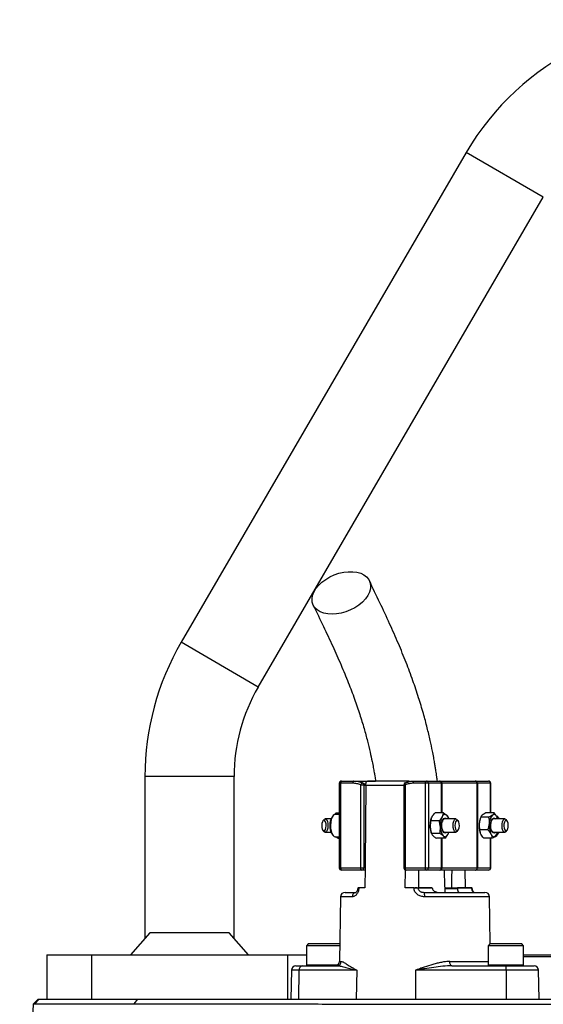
# Model space of a CAD drawing. Header units: millimetres. Extents: x 1178 to 5848, y 850 to 6158.
# Tile 16 of 17: x 1685 to 2156, y 5274 to 6158. Entities that reach past the tile are written whole.
import ezdxf

# ---------------------------------------------------------------- set-up
doc = ezdxf.new("R2010")
doc.units = ezdxf.units.MM
doc.header["$LTSCALE"] = 2

msp = doc.modelspace()

# ---------------------------------------------------------------- linework, layer by layer
at = {"color": 7, "linetype": 'Continuous', "lineweight": 25}
for p, q in [((2086.45, 6039.05), (1830.45, 5599.05)), ((1899.6, 5558.82), (2155.6, 5998.82)), ((1797.89, 5478.36), (1797.89, 5333.06)), ((1877.89, 5333.06), (1877.89, 5478.36)), ((1972.44, 5472.36), (1972.44, 5396.36)), ((1973.59, 5472.36), (1973.59, 5396.36)), ((1984.56, 5472.36), (1973.59, 5472.36)), ((1974.44, 5474.36), (1985.4, 5474.36)), ((1985.4, 5474.36), (2004.91, 5474.36)), ((1991.72, 5396.36), (1991.72, 5470.95)), ((1991.72, 5470.95), (1994.37, 5470.95)), ((1993.43, 5472.76), (1993.33, 5472.8)), ((1993.33, 5472.8), (1996.15, 5471.16)), ((1994.37, 5470.95), (1994.37, 5396.36)), ((1996.1, 5470.42), (1996.1, 5470.01)), ((2034.22, 5474.35), (1997.86, 5474.35)), ((2030.44, 5470.95), (2030.44, 5396.36)), ((2031.59, 5470.95), (2031.59, 5396.36)), ((2049.72, 5472.36), (2038.75, 5472.36)), ((2039.6, 5474.36), (2050.57, 5474.36)), ((2052.38, 5472.36), (2049.72, 5472.36)), ((2049.72, 5396.36), (2049.72, 5472.36)), ((2050.57, 5474.36), (2062.27, 5474.36)), ((2052.38, 5472.36), (2052.38, 5396.36)), ((2064.08, 5472.36), (2052.38, 5472.36)), ((2062.27, 5474.36), (2062.96, 5474.36)), ((2062.96, 5474.36), (2094.31, 5474.36)), ((2064.42, 5472.36), (2064.08, 5472.36)), ((2096.29, 5472.36), (2064.42, 5472.36)), ((2094.31, 5474.36), (2094.65, 5474.36)), ((2094.65, 5474.36), (2106.35, 5474.36)), ((2096.29, 5396.36), (2096.29, 5472.36)), ((2096.46, 5472.36), (2096.29, 5472.36)), ((2096.46, 5472.36), (2096.46, 5396.36)), ((2108.16, 5472.36), (2096.46, 5472.36)), ((2108.35, 5445.7), (2108.35, 5472.36)), ((1964.94, 5440.36), (1959.71, 5440.36)), ((1966.78, 5443.2), (1965.93, 5442.14)), ((1969.62, 5445.8), (1968.48, 5444.32)), ((1972.44, 5444.36), (1968.75, 5444.36)), ((1969.62, 5445.8), (1970.58, 5444.36)), ((1969.62, 5445.8), (1972.44, 5445.8)), ((2054.97, 5440.55), (2054.88, 5440.25)), ((2065.89, 5445.8), (2058.44, 5445.8)), ((2077.12, 5440.36), (2066.94, 5440.36)), ((2070.74, 5440.36), (2070.5, 5441.14)), ((2099.04, 5440.91), (2098.83, 5440.25)), ((2106.8, 5441.89), (2099.36, 5441.89)), ((2111.41, 5445.7), (2103.97, 5445.7)), ((2121.07, 5440.36), (2110.9, 5440.36)), ((2114.86, 5442.14), (2114.01, 5443.2)), ((2114.49, 5440.41), (2114.07, 5441.93)), ((2114.69, 5440.36), (2114.66, 5440.46)), ((1958.53, 5439.66), (1957.66, 5438.58)), ((2062.03, 5438.72), (2054.59, 5438.72)), ((2079.17, 5438.58), (2078.3, 5439.66)), ((2123.13, 5438.58), (2122.26, 5439.66)), ((1957.66, 5430.13), (1958.53, 5429.05)), ((1959.71, 5428.36), (1964.94, 5428.36)), ((1965.93, 5426.57), (1966.78, 5425.51)), ((1968.75, 5424.36), (1972.44, 5424.36)), ((1970.95, 5422.92), (1968.92, 5424.36)), ((1970.95, 5422.92), (1971.4, 5424.36)), ((1970.95, 5422.92), (1972.44, 5422.92)), ((2054.88, 5428.46), (2055.16, 5427.57)), ((2062.69, 5427.28), (2055.25, 5427.28)), ((2067.21, 5422.92), (2059.77, 5422.92)), ((2066.94, 5428.36), (2077.12, 5428.36)), ((2070.68, 5428.17), (2070.74, 5428.36)), ((2078.3, 5429.05), (2079.17, 5430.13)), ((2105.89, 5430.54), (2098.45, 5430.54)), ((2098.83, 5428.46), (2098.9, 5428.26)), ((2109.59, 5423.01), (2102.15, 5423.01)), ((2108.35, 5396.36), (2108.35, 5423.01)), ((2110.9, 5428.36), (2121.07, 5428.36)), ((2114.01, 5425.51), (2114.86, 5426.57)), ((2114.43, 5427.82), (2114.2, 5426.82)), ((2114.52, 5427.8), (2114.69, 5428.36)), ((2122.26, 5429.05), (2123.13, 5430.13)), ((1973.59, 5396.36), (1991.72, 5396.36)), ((1991.72, 5396.36), (1994.37, 5396.36)), ((1994.37, 5396.36), (1995.53, 5396.36)), ((1995.53, 5396.36), (1995.39, 5378.36)), ((2031.59, 5396.36), (2049.72, 5396.36)), ((2049.72, 5396.36), (2052.38, 5396.36)), ((2052.38, 5396.36), (2064.08, 5396.36)), ((2064.08, 5396.36), (2064.42, 5396.36)), ((2064.42, 5396.36), (2096.29, 5396.36)), ((2096.29, 5396.36), (2096.46, 5396.36)), ((2096.46, 5396.36), (2108.16, 5396.36)), ((1992.56, 5394.36), (1974.44, 5394.36)), ((1995.51, 5394.36), (1992.56, 5394.36)), ((2031.64, 5378.36), (2031.76, 5394.49)), ((2050.57, 5394.36), (2032.44, 5394.36)), ((2062.27, 5394.36), (2050.57, 5394.36)), ((2062.96, 5394.36), (2062.27, 5394.36)), ((2094.31, 5394.36), (2062.96, 5394.36)), ((2085.28, 5394.36), (2085.4, 5378.36)), ((2094.65, 5394.36), (2094.31, 5394.36)), ((2106.35, 5394.36), (2094.65, 5394.36)), ((1988.96, 5378.36), (1988.96, 5378.3)), ((1989.93, 5378.36), (1989.33, 5378.36)), ((1989.93, 5378.36), (1989.93, 5378.29)), ((1995.39, 5378.36), (1989.93, 5378.36)), ((2039.44, 5378.36), (2031.64, 5378.36)), ((2039.44, 5378.29), (2039.44, 5378.36)), ((2043.13, 5378.36), (2043.13, 5378.29)), ((2055.91, 5378.36), (2043.13, 5378.36)), ((2043.13, 5378.29), (2055.91, 5378.29)), ((2055.91, 5378.36), (2055.91, 5378.29)), ((2073.19, 5378.36), (2078.67, 5378.36)), ((2078.67, 5378.29), (2078.67, 5378.36)), ((2091.45, 5378.36), (2078.67, 5378.36)), ((2078.67, 5378.29), (2091.45, 5378.29)), ((2091.45, 5378.29), (2091.45, 5378.36)), ((2091.83, 5378.3), (2091.83, 5378.36)), ((1973.58, 5370.43), (1972.56, 5312.29)), ((1977.58, 5374.36), (1987.46, 5374.36)), ((1985.6, 5374.61), (1985.6, 5374.36)), ((2048.51, 5374.36), (2103.21, 5374.36)), ((2078.65, 5377.61), (2067.38, 5377.61)), ((2077.44, 5374.61), (2077.44, 5374.36)), ((2085.12, 5374.61), (2085.12, 5374.36)), ((2087.35, 5374.61), (2087.35, 5374.36)), ((2091.37, 5374.36), (2091.37, 5374.61)), ((2091.43, 5374.36), (2091.43, 5374.61)), ((2092.37, 5374.61), (2092.37, 5374.36)), ((2095.86, 5374.36), (2095.86, 5374.61)), ((2097.52, 5374.36), (2097.52, 5374.61)), ((2107.94, 5328.34), (2107.21, 5370.43)), ((1802.41, 5338.15), (1784.85, 5318.36)), ((1873.37, 5338.15), (1802.41, 5338.15)), ((1890.94, 5318.36), (1873.37, 5338.15)), ((1944.83, 5328.36), (1942.83, 5326.36)), ((1942.83, 5326.36), (1942.83, 5309.16)), ((1972.81, 5326.36), (1942.83, 5326.36)), ((1944.83, 5328.36), (1972.83, 5328.36)), ((1972.84, 5328.34), (1972.83, 5328.36)), ((2107.96, 5328.36), (2105.96, 5326.36)), ((2105.96, 5326.36), (2105.96, 5309.16)), ((2137.96, 5326.36), (2105.96, 5326.36)), ((2107.96, 5328.36), (2135.96, 5328.36)), ((2137.96, 5326.36), (2135.96, 5328.36)), ((2137.96, 5309.16), (2137.96, 5326.36)), ((1709.89, 5318.36), (1709.89, 5278.36)), ((1709.89, 5318.36), (1749.89, 5318.36)), ((1749.89, 5318.36), (1749.89, 5278.36)), ((1749.89, 5318.36), (1925.89, 5318.36)), ((1925.89, 5318.36), (1925.89, 5278.36)), ((1925.89, 5318.36), (1942.83, 5318.36)), ((2137.96, 5318.36), (2227.89, 5318.36)), ((2227.89, 5316.36), (2137.96, 5316.36)), ((1933.42, 5308.36), (1939.26, 5308.36)), ((1939.26, 5308.36), (1970.29, 5308.36)), ((2073.48, 5308.36), (2122.13, 5308.36)), ((2122.13, 5308.36), (2147.37, 5308.36)), ((1929.42, 5304.43), (1928.97, 5278.36)), ((1936.18, 5304.43), (1935.83, 5278.36)), ((1988.05, 5304.43), (1936.18, 5304.43)), ((1988.05, 5304.43), (1987.7, 5278.36)), ((2040.83, 5304.43), (2040.83, 5278.36)), ((2122.15, 5304.43), (2040.83, 5304.43)), ((2122.15, 5304.43), (2122.15, 5278.36)), ((2151.82, 5278.36), (2151.37, 5304.43)), ((1685.42, 4998.36), (1697.71, 5274.17)), ((1697.71, 5274.17), (1701.89, 5278.36)), ((1698.92, 5274.28), (1702.99, 5278.36)), ((1701.89, 5278.36), (1702.99, 5278.36)), ((1702.99, 5278.36), (1791.39, 5278.36)), ((1788.06, 5274.27), (1791.39, 5278.36)), ((1791.39, 5278.36), (2740.01, 5278.36))]:
    msp.add_line(p, q, dxfattribs=at)
at = {"color": 8, "linetype": 'Continuous', "lineweight": 25}
for p, q in [((2155.6, 5998.82), (2086.45, 6039.05)), ((1899.6, 5558.82), (1830.45, 5599.05)), ((1877.89, 5478.36), (1797.89, 5478.36)), ((1973.59, 5472.36), (1972.44, 5472.36)), ((2030.44, 5470.42), (1996.1, 5470.42)), ((2030.44, 5470.95), (2031.59, 5470.95)), ((2064.08, 5445.8), (2064.08, 5472.36)), ((2064.42, 5472.36), (2064.42, 5445.8)), ((2108.16, 5445.7), (2108.16, 5472.36)), ((2108.35, 5472.36), (2108.16, 5472.36)), ((2064.08, 5396.36), (2064.08, 5422.92)), ((2064.42, 5422.92), (2064.42, 5396.36)), ((2108.16, 5396.36), (2108.16, 5423.01)), ((1972.44, 5396.36), (1973.59, 5396.36)), ((2030.44, 5396.36), (2031.59, 5396.36)), ((2108.16, 5396.36), (2108.35, 5396.36)), ((2067.55, 5378.29), (2078.67, 5378.29)), ((1984.09, 5370.43), (1973.58, 5370.43)), ((2107.21, 5370.43), (2049.02, 5370.43)), ((1942.83, 5309.16), (1970.97, 5309.16)), ((1972.56, 5312.29), (1974.19, 5312.29)), ((2071.64, 5312.29), (2105.96, 5312.29)), ((2105.96, 5309.16), (2137.96, 5309.16)), ((1936.18, 5304.43), (1929.42, 5304.43)), ((2151.37, 5304.43), (2122.15, 5304.43))]:
    msp.add_line(p, q, dxfattribs=at)
at = {"color": 7, "linetype": 'Continuous', "lineweight": 25, "flags": 128}
for points in [[(1965.86, 5624.24), (1961.97, 5624.49), (1958.4, 5625.23), (1955.23, 5626.43), (1952.56, 5628.08), (1950.45, 5630.12), (1948.95, 5632.51), (1948.11, 5635.18), (1947.94, 5638.06), (1948.46, 5641.08), (1949.64, 5644.15), (1951.45, 5647.21), (1953.86, 5650.17), (1956.79, 5652.95), (1960.18, 5655.49), (1963.92, 5657.71), (1967.94, 5659.56), (1972.11, 5660.99), (1976.34, 5661.97), (1980.52, 5662.46), (1984.53, 5662.46), (1988.27, 5661.97), (1991.65, 5660.99), (1994.58, 5659.56), (1996.98, 5657.71), (1998.79, 5655.49), (1999.96, 5652.95), (2000.47, 5650.17), (2000.29, 5647.21), (1999.44, 5644.15), (1997.94, 5641.08), (1995.82, 5638.06), (1993.14, 5635.18), (1989.98, 5632.51), (1986.4, 5630.12), (1982.51, 5628.08), (1978.4, 5626.43), (1974.18, 5625.23), (1969.97, 5624.49), (1965.86, 5624.24)], [(1974.44, 5474.36), (1974.27, 5474.32), (1974.11, 5474.2), (1973.97, 5474.02), (1973.84, 5473.77), (1973.73, 5473.47), (1973.65, 5473.12), (1973.61, 5472.75), (1973.59, 5472.36)], [(1985.4, 5474.36), (1985.24, 5474.32), (1985.08, 5474.2), (1984.93, 5474.02), (1984.8, 5473.77), (1984.7, 5473.47), (1984.62, 5473.12), (1984.57, 5472.75), (1984.56, 5472.36)], [(1991.72, 5470.95), (1991.87, 5471.36), (1992.06, 5471.75), (1992.28, 5472.1), (1992.5, 5472.4), (1992.73, 5472.63), (1992.96, 5472.77), (1993.16, 5472.83), (1993.33, 5472.8)], [(1996.1, 5470.01), (1995.57, 5401.59), (1995.53, 5396.36)], [(2031.98, 5472.8), (2031.79, 5472.83), (2031.69, 5472.81)], [(2038.75, 5472.36), (2038.77, 5472.75), (2038.82, 5473.12), (2038.9, 5473.47), (2039, 5473.77), (2039.13, 5474.02), (2039.28, 5474.2), (2039.43, 5474.32), (2039.6, 5474.36)], [(2049.72, 5472.36), (2049.74, 5472.75), (2049.78, 5473.12), (2049.86, 5473.47), (2049.97, 5473.77), (2050.1, 5474.02), (2050.24, 5474.2), (2050.4, 5474.32), (2050.57, 5474.36)], [(1958.53, 5439.66), (1958.53, 5439.67), (1959.37, 5440.3), (1960.25, 5440.22), (1961.07, 5439.43), (1961.72, 5438.03), (1962.13, 5436.18), (1962.25, 5434.12), (1962.06, 5432.08), (1961.59, 5430.32), (1960.89, 5429.04), (1960.05, 5428.41), (1959.17, 5428.49), (1958.53, 5429.05)], [(1968.75, 5444.36), (1968.06, 5444.22), (1966.96, 5443.41), (1965.99, 5441.93), (1965.23, 5439.89), (1964.73, 5437.43), (1964.53, 5434.75)], [(2064.51, 5433.43), (2064.54, 5435.67), (2064.87, 5437.76), (2065.48, 5439.49), (2066.28, 5440.65), (2067.2, 5441.14), (2068.14, 5440.89), (2068.7, 5440.36)], [(2068.95, 5443.61), (2068.43, 5444.03), (2067.89, 5444.28), (2067.34, 5444.36), (2066.78, 5444.26), (2066.24, 5444), (2065.72, 5443.57), (2065.23, 5442.99), (2064.77, 5442.26)], [(2074.59, 5434.59), (2074.78, 5436.63), (2075.25, 5438.39), (2075.94, 5439.67), (2076.78, 5440.3), (2077.66, 5440.22), (2078.3, 5439.66)], [(2112.66, 5428.36), (2112.26, 5427.94), (2111.33, 5427.56), (2110.39, 5427.92), (2109.56, 5428.97), (2108.92, 5430.61), (2108.53, 5432.65), (2108.45, 5434.88), (2108.67, 5437.05), (2109.19, 5438.93), (2109.93, 5440.31), (2110.82, 5441.05), (2111.77, 5441.06), (2112.66, 5440.36)], [(2114.07, 5441.93), (2113.63, 5442.72), (2113.15, 5443.36), (2112.63, 5443.85), (2112.1, 5444.18), (2111.55, 5444.34), (2111, 5444.33), (2110.45, 5444.15), (2109.92, 5443.8)], [(2114.72, 5440.25), (2114.46, 5441.02), (2114.07, 5441.93)], [(2114.86, 5442.14), (2115.26, 5441.56), (2115.84, 5440.36)], [(2118.55, 5433.74), (2118.62, 5435.82), (2118.98, 5437.72), (2119.59, 5439.22), (2120.38, 5440.13), (2121.26, 5440.34), (2122.11, 5439.83), (2122.26, 5439.66)], [(1956.59, 5434.54), (1956.71, 5432.7), (1957.12, 5431.12), (1957.76, 5430.02), (1958.52, 5429.59), (1959.3, 5429.88), (1959.97, 5430.85), (1960.43, 5432.36), (1960.62, 5434.17), (1960.49, 5436.01), (1960.08, 5437.59), (1959.45, 5438.69), (1958.68, 5439.12), (1957.9, 5438.83), (1957.23, 5437.86), (1956.77, 5436.35), (1956.59, 5434.54)], [(1964.53, 5434.75), (1964.64, 5432.04), (1965.06, 5429.5), (1965.75, 5427.32), (1966.66, 5425.67), (1967.73, 5424.65), (1968.75, 5424.36)], [(2068.7, 5428.36), (2067.98, 5427.72), (2067.04, 5427.61), (2066.13, 5428.22), (2065.35, 5429.49), (2064.79, 5431.3), (2064.51, 5433.43)], [(2078.3, 5429.05), (2078.3, 5429.04), (2077.46, 5428.41), (2076.58, 5428.49), (2075.77, 5429.28), (2075.12, 5430.68), (2074.71, 5432.53), (2074.59, 5434.59)], [(2076.22, 5434.54), (2076.34, 5432.7), (2076.75, 5431.12), (2077.39, 5430.02), (2078.15, 5429.59), (2078.93, 5429.88), (2079.6, 5430.85), (2080.07, 5432.36), (2080.25, 5434.17), (2080.13, 5436.01), (2079.72, 5437.59), (2079.08, 5438.69), (2078.31, 5439.12), (2077.54, 5438.83), (2076.86, 5437.86), (2076.4, 5436.35), (2076.22, 5434.54)], [(2122.26, 5429.05), (2121.77, 5428.58), (2120.89, 5428.37), (2120.04, 5428.88), (2119.31, 5430.05), (2118.79, 5431.74), (2118.55, 5433.74)], [(2120.18, 5433.87), (2120.41, 5432.09), (2120.91, 5430.65), (2121.61, 5429.78), (2122.39, 5429.61), (2123.14, 5430.15), (2123.75, 5431.34), (2124.12, 5432.99), (2124.19, 5434.84), (2123.96, 5436.62), (2123.46, 5438.06), (2122.76, 5438.93), (2121.98, 5439.1), (2121.23, 5438.56), (2120.62, 5437.37), (2120.25, 5435.72), (2120.18, 5433.87)], [(2065.76, 5425.1), (2066.29, 5424.68), (2066.83, 5424.43), (2067.38, 5424.36), (2067.93, 5424.45), (2068.47, 5424.71), (2069, 5425.14), (2069.49, 5425.72), (2069.95, 5426.45)], [(2108.55, 5426.78), (2108.99, 5425.99), (2109.48, 5425.35), (2109.99, 5424.86), (2110.52, 5424.53), (2111.07, 5424.37), (2111.63, 5424.38), (2112.17, 5424.57), (2112.71, 5424.92)], [(2112.04, 5424.36), (2112.75, 5424.5), (2113.85, 5425.32), (2114.81, 5426.82), (2115.42, 5428.36)], [(1973.59, 5396.36), (1973.61, 5395.97), (1973.65, 5395.59), (1973.73, 5395.24), (1973.84, 5394.94), (1973.97, 5394.69), (1974.11, 5394.51), (1974.27, 5394.39), (1974.44, 5394.36)], [(1992.56, 5394.36), (1992.4, 5394.39), (1992.24, 5394.51), (1992.09, 5394.69), (1991.96, 5394.94), (1991.86, 5395.24), (1991.78, 5395.59), (1991.73, 5395.97), (1991.72, 5396.36)], [(2032.44, 5394.36), (2032.27, 5394.39), (2032.12, 5394.51), (2031.97, 5394.69), (2031.84, 5394.94), (2031.74, 5395.24), (2031.66, 5395.59), (2031.61, 5395.97), (2031.59, 5396.36)], [(2050.57, 5394.36), (2050.4, 5394.39), (2050.24, 5394.51), (2050.1, 5394.69), (2049.97, 5394.94), (2049.86, 5395.24), (2049.78, 5395.59), (2049.74, 5395.97), (2049.72, 5396.36)], [(2043.85, 5378.36), (2043.76, 5387.88), (2043.71, 5394.36)], [(2073.33, 5394.36), (2073.27, 5387.88), (2073.19, 5378.36)], [(2073.48, 5308.36), (2073.12, 5308.43), (2072.78, 5308.65), (2072.47, 5309.02), (2072.19, 5309.5), (2071.96, 5310.1), (2071.79, 5310.78), (2071.68, 5311.52), (2071.64, 5312.29)]]:
    msp.add_lwpolyline(points, dxfattribs=at)
at = {"color": 8, "linetype": 'Continuous', "lineweight": 25, "flags": 128}
for points in [[(2031.69, 5472.81), (2031.62, 5472.77), (2031.5, 5472.63), (2031.42, 5472.4), (2031.39, 5472.1), (2031.41, 5471.75), (2031.48, 5471.36), (2031.59, 5470.95)], [(1988.96, 5378.3), (1988.96, 5378.3), (1989, 5378.3), (1989.12, 5378.3), (1989.32, 5378.3), (1989.59, 5378.29), (1989.93, 5378.29)]]:
    msp.add_lwpolyline(points, dxfattribs=at)
at = {"color": 7, "linetype": 'Continuous', "lineweight": 25}
for centre, radius, start, end in [((2293.89, 5918.36), 240, 15.7388, 149.80838), ((2037.89, 5478.36), 240, 149.80838, 180), ((2037.89, 5478.36), 160, 149.80838, 180), ((1974.44, 5472.36), 2, 90, 180), ((1992.56, 5470.95), 2, 64.3345, 67.94506), ((2032.44, 5470.95), 2, 112.05494, 180), ((2050.47, 5472.44), 1.91, 357.32466, 87.04786), ((2062.17, 5472.44), 1.91, 357.32466, 87.04786), ((2062.64, 5472.59), 1.8, 352.61972, 79.91721), ((2094.3, 5472.36), 1.99, 359.77413, 89.77233), ((2094.55, 5472.44), 1.91, 357.32466, 87.04786), ((2106.35, 5472.36), 2, 0, 90), ((2106.25, 5472.44), 1.91, 357.32466, 87.04786), ((1976.65, 5435.3), 12.72, 147.46863, 182.68543), ((2075.1, 5434.43), 21.04, 163.92791, 183.89627), ((2081.43, 5434.62), 18.33, 155.36971, 185.06278), ((2067.85, 5437.56), 2.93, 107.98105, 169.17513), ((2062.86, 5438.15), 8.19, 14.89088, 41.87304), ((2116.74, 5434.89), 18.7, 163.3235, 175.91902), ((2118.76, 5436.29), 11.6, 139.66188, 180.34601), ((2111.8, 5437.56), 2.93, 107.98128, 169.17614), ((2107.22, 5438.07), 8.51, 15.6036, 37.11129), ((1977.49, 5433.7), 13.58, 175.74108, 211.65034), ((2073.4, 5433.95), 19.31, 182.82753, 196.52073), ((2075.87, 5432.79), 12.7, 179.04907, 217.25506), ((2119.38, 5434.33), 21.37, 174.93305, 195.94857), ((2126.27, 5434.22), 19.21, 174.02641, 202.78307), ((2067.85, 5431.15), 2.93, 190.82487, 252.01895), ((2059.86, 5431.77), 11.4, 332.22915, 343.1384), ((2111.8, 5431.15), 2.93, 190.82385, 252.01872), ((2107.18, 5430.41), 7.79, 315.16377, 345.49675), ((2109.25, 5430.84), 7.05, 322.75437, 339.38925), ((1974.44, 5396.36), 2, 180, 270), ((1992.46, 5396.27), 1.91, 272.95214, 2.67534), ((2032.44, 5396.36), 2, 180, 270), ((2050.47, 5396.27), 1.91, 272.95214, 2.67534), ((2062.17, 5396.27), 1.91, 272.95214, 2.67534), ((2062.64, 5396.12), 1.8, 280.08279, 7.38028), ((2094.3, 5396.35), 1.99, 270.22767, 0.22587), ((2094.55, 5396.27), 1.91, 272.95214, 2.67534), ((2106.35, 5396.36), 2, 270, 0), ((2106.25, 5396.27), 1.91, 272.95214, 2.67534), ((2041.29, 5256.75), 121.55, 89.13225, 90.86775), ((1977.58, 5370.36), 4, 90, 179), ((1987.8, 5370.66), 3.71, 95.19228, 183.58307), ((2041.07, 5371.38), 8.01, 353.15987, 21.81339), ((2103.21, 5370.36), 4, 1, 90), ((1933.42, 5304.36), 4, 90, 179), ((1939.77, 5304.78), 3.61, 98.20785, 185.61813), ((1943.63, 5309.16), 0.8, 180, 270), ((1968.57, 5312.36), 4, 270, 359), ((1970.24, 5312.31), 3.95, 270.68761, 359.70307), ((2106.76, 5309.16), 0.8, 180, 270), ((1970.68, 5305.4), 151.47, 359.63261, 1.11933), ((2137.16, 5309.16), 0.8, 270, 360), ((2147.37, 5304.36), 4, 1, 90)]:
    msp.add_arc(centre, radius, start, end, dxfattribs=at)
at = {"color": 8, "linetype": 'Continuous', "lineweight": 25}
for centre, radius, start, end in [((1992.61, 5471.17), 1.78, 352.8679, 62.52993), ((2091.23, 5390.58), 12.29, 271.02056, 272.76484)]:
    msp.add_arc(centre, radius, start, end, dxfattribs=at)
at = {"color": 7, "linetype": 'Continuous', "lineweight": 25}
for points, knots in [([(2060.52, 5474.36), (2060.35, 5475.66), (2059.94, 5478.74), (2059.3, 5483.01), (2058.63, 5487.2), (2057.96, 5491.21), (2057.11, 5495.93), (2055.82, 5502.64), (2053.93, 5511.57), (2051.25, 5522.86), (2047.81, 5535.71), (2043.55, 5549.89), (2038.39, 5565.18), (2032.31, 5581.4), (2025.31, 5598.43), (2017.43, 5616.29), (2008.69, 5635.04), (2002.57, 5647.79), (1999.39, 5654.39)], [0, 0, 0, 0, 0.017755, 0.041783, 0.058729, 0.075491, 0.09752, 0.124827, 0.170585, 0.226164, 0.291445, 0.36609, 0.449746, 0.542337, 0.643751, 0.753769, 0.872422, 1, 1, 1, 1]), ([(1949.02, 5632.36), (1952.08, 5626.03), (1957.95, 5613.85), (1966.31, 5596.02), (1973.78, 5579.23), (1980.33, 5563.42), (1985.95, 5548.6), (1990.66, 5534.82), (1994.52, 5522.2), (1997.6, 5510.87), (1999.98, 5500.99), (2001.7, 5493.01), (2002.89, 5486.88), (2003.7, 5482.41), (2004.38, 5478.39), (2004.78, 5475.8), (2005.01, 5474.35)], [0, 0, 0, 0, 0.138946, 0.26716, 0.384437, 0.490768, 0.586223, 0.671038, 0.74551, 0.809825, 0.864116, 0.908507, 0.938001, 0.960706, 0.978052, 1, 1, 1, 1]), ([(1991.72, 5470.95), (1990.56, 5471.42), (1989.38, 5471.77), (1987, 5472.24), (1985.79, 5472.36), (1984.56, 5472.36)], [0, 0, 0, 0, 0.5, 0.5, 1, 1, 1, 1]), ([(1985.4, 5474.36), (1986.76, 5474.36), (1988.1, 5474.22), (1990.76, 5473.7), (1992.07, 5473.31), (1993.33, 5472.8)], [0, 0, 0, 0, 0.5, 0.5, 1, 1, 1, 1]), ([(1996.1, 5470.42), (1996.1, 5470.69), (1996.12, 5470.96), (1996.17, 5471.49), (1996.21, 5471.74), (1996.35, 5472.48), (1996.49, 5472.91), (1996.75, 5473.45), (1996.84, 5473.61), (1997.04, 5473.88), (1997.14, 5474), (1997.46, 5474.27), (1997.69, 5474.36), (1997.92, 5474.35)], [0, 0, 0, 0, 0.125, 0.125, 0.25, 0.25, 0.5, 0.5, 0.625, 0.625, 0.75, 0.75, 1, 1, 1, 1]), ([(2038.75, 5472.36), (2037.52, 5472.36), (2036.31, 5472.24), (2033.93, 5471.77), (2032.75, 5471.42), (2031.59, 5470.95)], [0, 0, 0, 0, 0.5, 0.5, 1, 1, 1, 1]), ([(2031.98, 5472.8), (2033.21, 5473.32), (2034.46, 5473.7), (2037, 5474.22), (2038.29, 5474.36), (2039.6, 5474.36)], [0, 0, 0, 0, 0.5, 0.5, 1, 1, 1, 1]), ([(2034.17, 5474.35), (2034.04, 5474.34), (2033.7, 5474.3), (2033.23, 5473.92), (2032.97, 5473.33), (2032.87, 5473.1)], [0, 0, 0, 0, 0.266292, 0.706254, 1, 1, 1, 1]), ([(2035.42, 5473.86), (2035.16, 5474.05), (2034.75, 5474.34), (2034.33, 5474.35), (2034.17, 5474.35)], [0, 0, 0, 0, 0.636288, 1, 1, 1, 1]), ([(2055.7, 5442.26), (2055.87, 5442.56), (2056.05, 5442.86), (2056.45, 5443.46), (2056.67, 5443.75), (2057.36, 5444.64), (2057.88, 5445.22), (2058.44, 5445.8)], [0, 0, 0, 0, 0.25, 0.25, 0.5, 0.5, 1, 1, 1, 1]), ([(2064.77, 5442.26), (2064.6, 5441.96), (2064.42, 5441.65), (2064.02, 5441.06), (2063.81, 5440.76), (2063.11, 5439.88), (2062.59, 5439.3), (2062.03, 5438.72)], [0, 0, 0, 0, 0.25, 0.25, 0.5, 0.5, 1, 1, 1, 1]), ([(2068.95, 5443.61), (2069.15, 5443.43), (2069.32, 5443.24), (2069.63, 5442.88), (2069.76, 5442.69), (2070.11, 5442.15), (2070.28, 5441.79), (2070.4, 5441.43)], [0, 0, 0, 0, 0.25, 0.25, 0.5, 0.5, 1, 1, 1, 1]), ([(2100.85, 5443.8), (2100.46, 5443.47), (2100.15, 5443.15), (2099.66, 5442.51), (2099.49, 5442.2), (2099.36, 5441.89)], [0, 0, 0, 0, 0.5, 0.5, 1, 1, 1, 1]), ([(2103.97, 5445.7), (2103.34, 5445.39), (2102.76, 5445.07), (2101.7, 5444.44), (2101.24, 5444.12), (2100.85, 5443.8)], [0, 0, 0, 0, 0.5, 0.5, 1, 1, 1, 1]), ([(2109.92, 5443.8), (2109.53, 5443.47), (2109.05, 5443.15), (2108, 5442.51), (2107.42, 5442.2), (2106.8, 5441.89)], [0, 0, 0, 0, 0.5, 0.5, 1, 1, 1, 1]), ([(2107.16, 5436.22), (2107.2, 5436.7), (2107.22, 5437.18), (2107.22, 5438.14), (2107.2, 5438.61), (2107.1, 5440.03), (2106.98, 5440.96), (2106.8, 5441.89)], [0, 0, 0, 0, 0.25, 0.25, 0.5, 0.5, 1, 1, 1, 1]), ([(2111.41, 5445.7), (2111.28, 5445.39), (2111.1, 5445.07), (2110.62, 5444.44), (2110.31, 5444.12), (2109.92, 5443.8)], [0, 0, 0, 0, 0.5, 0.5, 1, 1, 1, 1]), ([(2114.07, 5441.93), (2113.91, 5442.25), (2113.73, 5442.57), (2113.35, 5443.21), (2113.14, 5443.53), (2112.47, 5444.47), (2111.96, 5445.09), (2111.41, 5445.7)], [0, 0, 0, 0, 0.25, 0.25, 0.5, 0.5, 1, 1, 1, 1]), ([(2054.11, 5433), (2054.05, 5433.97), (2054.07, 5434.95), (2054.25, 5436.86), (2054.4, 5437.79), (2054.59, 5438.72)], [0, 0, 0, 0, 0.5, 0.5, 1, 1, 1, 1]), ([(2055.25, 5427.28), (2054.95, 5428.21), (2054.69, 5429.16), (2054.3, 5431.07), (2054.16, 5432.03), (2054.11, 5433)], [0, 0, 0, 0, 0.5, 0.5, 1, 1, 1, 1]), ([(2063.17, 5433), (2063.11, 5433.97), (2062.98, 5434.95), (2062.59, 5436.86), (2062.33, 5437.79), (2062.03, 5438.72)], [0, 0, 0, 0, 0.5, 0.5, 1, 1, 1, 1]), ([(2062.69, 5427.28), (2062.88, 5428.21), (2063.04, 5429.16), (2063.21, 5431.07), (2063.23, 5432.03), (2063.17, 5433)], [0, 0, 0, 0, 0.5, 0.5, 1, 1, 1, 1]), ([(2098.1, 5436.22), (2098.06, 5435.74), (2098.04, 5435.25), (2098.03, 5434.3), (2098.05, 5433.82), (2098.15, 5432.4), (2098.28, 5431.47), (2098.45, 5430.54)], [0, 0, 0, 0, 0.25, 0.25, 0.5, 0.5, 1, 1, 1, 1]), ([(2056.7, 5425.1), (2056.89, 5424.91), (2057.1, 5424.73), (2057.56, 5424.36), (2057.8, 5424.17), (2058.58, 5423.63), (2059.15, 5423.27), (2059.77, 5422.92)], [0, 0, 0, 0, 0.25, 0.25, 0.5, 0.5, 1, 1, 1, 1]), ([(2065.76, 5425.1), (2065.57, 5425.28), (2065.36, 5425.47), (2064.9, 5425.84), (2064.66, 5426.02), (2063.88, 5426.56), (2063.31, 5426.92), (2062.69, 5427.28)], [0, 0, 0, 0, 0.25, 0.25, 0.5, 0.5, 1, 1, 1, 1]), ([(2069.95, 5426.45), (2069.99, 5426.54), (2070.32, 5427.13), (2070.43, 5427.72), (2070.53, 5428.22)], [0, 0, 0, 0, 0.140916, 1, 1, 1, 1]), ([(2099.49, 5426.78), (2099.33, 5427.1), (2099.19, 5427.42), (2098.96, 5428.05), (2098.86, 5428.37), (2098.61, 5429.31), (2098.51, 5429.93), (2098.45, 5430.54)], [0, 0, 0, 0, 0.25, 0.25, 0.5, 0.5, 1, 1, 1, 1]), ([(2108.55, 5426.78), (2108.71, 5426.46), (2108.85, 5426.14), (2109.09, 5425.5), (2109.19, 5425.19), (2109.44, 5424.24), (2109.54, 5423.63), (2109.59, 5423.01)], [0, 0, 0, 0, 0.25, 0.25, 0.5, 0.5, 1, 1, 1, 1]), ([(2112.71, 5424.92), (2112.32, 5424.59), (2111.84, 5424.27), (2110.79, 5423.63), (2110.21, 5423.32), (2109.59, 5423.01)], [0, 0, 0, 0, 0.5, 0.5, 1, 1, 1, 1]), ([(2114.2, 5426.82), (2114.07, 5426.51), (2113.89, 5426.19), (2113.41, 5425.56), (2113.09, 5425.24), (2112.71, 5424.92)], [0, 0, 0, 0, 0.5, 0.5, 1, 1, 1, 1]), ([(2067.48, 5374.36), (2067.31, 5379.58), (2067.1, 5386.25), (2066.8, 5392.91), (2066.73, 5394.36)], [0, 0, 0, 0, 0.782511, 1, 1, 1, 1]), ([(1989.93, 5378.29), (1989.92, 5377.71), (1989.86, 5377.14), (1989.65, 5376.04), (1989.5, 5375.49), (1989.14, 5374.49), (1988.92, 5374.02), (1988.42, 5373.16), (1988.15, 5372.77), (1987.57, 5372.09), (1987.27, 5371.79), (1986.64, 5371.28), (1986.32, 5371.08), (1985.68, 5370.74), (1985.36, 5370.62), (1984.72, 5370.46), (1984.4, 5370.43), (1984.09, 5370.43)], [0, 0, 0, 0, 0.125, 0.125, 0.25, 0.25, 0.375, 0.375, 0.5, 0.5, 0.625, 0.625, 0.75, 0.75, 0.875, 0.875, 1, 1, 1, 1]), ([(1988.93, 5378.3), (1988.92, 5377.99), (1988.9, 5377.22), (1988.59, 5376.1), (1988.11, 5375.12), (1987.6, 5374.49), (1987.29, 5374.33), (1987.34, 5374.34), (1987.35, 5374.35)], [0, 0, 0, 0, 0.121238, 0.294154, 0.477387, 0.680878, 0.915796, 1, 1, 1, 1]), ([(1989.01, 5378.36), (1989.01, 5378.36), (1989.02, 5378.36), (1989.43, 5378.36), (1989.82, 5378.36), (1989.93, 5378.36)], [0, 0, 0, 0, 0.334921, 0.807755, 1, 1, 1, 1]), ([(2039.44, 5378.36), (2039.83, 5378.36), (2040.21, 5378.36), (2040.95, 5378.36), (2041.3, 5378.36), (2041.95, 5378.36), (2042.24, 5378.36), (2042.75, 5378.36), (2042.96, 5378.36), (2043.13, 5378.36)], [0, 0, 0, 0, 0.25, 0.25, 0.5, 0.5, 0.75, 0.75, 1, 1, 1, 1]), ([(2049.02, 5370.43), (2047.88, 5370.43), (2046.75, 5370.58), (2045.1, 5371.07), (2044.56, 5371.28), (2043.54, 5371.78), (2043.05, 5372.08), (2042.36, 5372.59), (2042.13, 5372.78), (2041.71, 5373.17), (2041.51, 5373.37), (2040.94, 5374.01), (2040.61, 5374.47), (2040.05, 5375.49), (2039.83, 5376.02), (2039.53, 5377.12), (2039.45, 5377.7), (2039.44, 5378.29)], [0, 0, 0, 0, 0.25, 0.25, 0.375, 0.375, 0.5, 0.5, 0.5625, 0.5625, 0.625, 0.625, 0.75, 0.75, 0.875, 0.875, 1, 1, 1, 1]), ([(2043.13, 5378.29), (2043.13, 5377.96), (2043.18, 5377.63), (2043.38, 5377.02), (2043.53, 5376.73), (2043.89, 5376.2), (2044.1, 5375.97), (2044.57, 5375.55), (2044.83, 5375.36), (2045.36, 5375.05), (2045.63, 5374.92), (2046.19, 5374.7), (2046.48, 5374.62), (2047.35, 5374.41), (2047.93, 5374.36), (2048.51, 5374.36)], [0, 0, 0, 0, 0.125, 0.125, 0.25, 0.25, 0.375, 0.375, 0.5, 0.5, 0.625, 0.625, 0.75, 0.75, 1, 1, 1, 1]), ([(2091.45, 5378.36), (2091.63, 5378.36), (2091.86, 5378.36), (2091.79, 5378.36), (2091.78, 5378.36)], [0, 0, 0, 0, 0.773787, 1, 1, 1, 1]), ([(2093.32, 5374.36), (2093.18, 5374.36), (2093.01, 5374.41), (2092.65, 5374.69), (2092.46, 5374.9), (2092.17, 5375.37), (2092.07, 5375.55), (2091.89, 5375.97), (2091.8, 5376.21), (2091.65, 5376.73), (2091.59, 5377.02), (2091.49, 5377.64), (2091.46, 5377.96), (2091.45, 5378.29)], [0, 0, 0, 0, 0.25, 0.25, 0.5, 0.5, 0.625, 0.625, 0.75, 0.75, 0.875, 0.875, 1, 1, 1, 1]), ([(2093.43, 5374.35), (2093.44, 5374.35), (2093.49, 5374.33), (2093.14, 5374.53), (2092.59, 5375.24), (2092.1, 5376.37), (2091.85, 5377.44), (2091.86, 5378.11), (2091.86, 5378.3)], [0, 0, 0, 0, 0.102796, 0.332029, 0.563234, 0.743423, 0.925253, 1, 1, 1, 1]), ([(2056.05, 5377.61), (2056.13, 5377.3), (2056.26, 5377.01), (2056.59, 5376.47), (2056.79, 5376.22), (2057.45, 5375.58), (2057.97, 5375.25), (2059.03, 5374.77), (2059.59, 5374.61), (2060.69, 5374.4), (2061.25, 5374.36), (2061.79, 5374.36)], [0, 0, 0, 0, 0.125, 0.125, 0.25, 0.25, 0.5, 0.5, 0.75, 0.75, 1, 1, 1, 1]), ([(2080.04, 5374.36), (2079.95, 5374.36), (2079.85, 5374.4), (2079.62, 5374.6), (2079.5, 5374.76), (2079.29, 5375.13), (2079.22, 5375.27), (2079.08, 5375.6), (2079.01, 5375.79), (2078.88, 5376.22), (2078.82, 5376.46), (2078.72, 5377), (2078.68, 5377.3), (2078.65, 5377.61)], [0, 0, 0, 0, 0.25, 0.25, 0.5, 0.5, 0.625, 0.625, 0.75, 0.75, 0.875, 0.875, 1, 1, 1, 1]), ([(1970.29, 5308.36), (1970.88, 5308.36), (1971.5, 5308.31), (1972.77, 5308.17), (1973.42, 5308.06), (1975.44, 5307.69), (1976.86, 5307.37), (1979.84, 5306.62), (1981.4, 5306.21), (1984.63, 5305.34), (1986.31, 5304.88), (1988.05, 5304.43)], [0, 0, 0, 0, 0.125, 0.125, 0.25, 0.25, 0.5, 0.5, 0.75, 0.75, 1, 1, 1, 1]), ([(1974.19, 5312.29), (1974.49, 5312.29), (1974.84, 5312.2), (1975.6, 5311.92), (1976.01, 5311.72), (1977.36, 5310.99), (1978.39, 5310.34), (1980.15, 5309.22), (1980.77, 5308.83), (1982.06, 5308), (1982.74, 5307.58), (1984.15, 5306.7), (1984.89, 5306.25), (1986.04, 5305.57), (1986.43, 5305.34), (1987.23, 5304.89), (1987.63, 5304.66), (1988.05, 5304.43)], [0, 0, 0, 0, 0.125, 0.125, 0.25, 0.25, 0.5, 0.5, 0.625, 0.625, 0.75, 0.75, 0.875, 0.875, 0.9375, 0.9375, 1, 1, 1, 1]), ([(2071.64, 5312.29), (2070.4, 5312.29), (2069.15, 5312.2), (2066.65, 5311.92), (2065.39, 5311.72), (2062.85, 5311.24), (2061.57, 5310.95), (2059, 5310.32), (2057.7, 5309.96), (2053.83, 5308.85), (2051.25, 5308.02), (2047.36, 5306.71), (2046.06, 5306.26), (2044.1, 5305.58), (2043.45, 5305.35), (2042.47, 5305), (2042.14, 5304.89), (2041.49, 5304.66), (2041.16, 5304.54), (2040.83, 5304.43)], [0, 0, 0, 0, 0.125, 0.125, 0.25, 0.25, 0.375, 0.375, 0.5, 0.5, 0.75, 0.75, 0.875, 0.875, 0.9375, 0.9375, 0.96875, 0.96875, 1, 1, 1, 1]), ([(2073.48, 5308.36), (2070.79, 5308.36), (2068.09, 5308.19), (2062.67, 5307.69), (2059.95, 5307.36), (2054.49, 5306.62), (2051.77, 5306.21), (2047.67, 5305.55), (2046.3, 5305.33), (2043.57, 5304.88), (2042.2, 5304.65), (2040.83, 5304.43)], [0, 0, 0, 0, 0.25, 0.25, 0.5, 0.5, 0.75, 0.75, 0.875, 0.875, 1, 1, 1, 1]), ([(1697.71, 5274.17), (1697.77, 5274.17), (1697.88, 5274.16), (1698.15, 5274.2), (1698.21, 5274.21), (1698.33, 5274.23), (1698.4, 5274.23), (1698.61, 5274.26), (1698.76, 5274.28), (1698.92, 5274.28)], [0, 0, 0, 0, 0.5, 0.5, 0.625, 0.625, 0.75, 0.75, 1, 1, 1, 1]), ([(1698.92, 5274.28), (1699.11, 5274.29), (1699.3, 5274.29), (1699.76, 5274.3), (1700.01, 5274.3), (1700.84, 5274.31), (1701.48, 5274.31), (1703.71, 5274.33), (1705.57, 5274.33), (1712.28, 5274.35), (1718.26, 5274.35), (1727.63, 5274.34), (1729.6, 5274.34), (1732.69, 5274.34), (1733.75, 5274.34), (1735.92, 5274.34), (1737.02, 5274.33), (1742.66, 5274.33), (1747.52, 5274.32), (1763.13, 5274.3), (1774.9, 5274.29), (1788.06, 5274.27)], [0, 0, 0, 0, 0.03125, 0.03125, 0.0625, 0.0625, 0.125, 0.125, 0.25, 0.25, 0.5, 0.5, 0.5625, 0.5625, 0.59375, 0.59375, 0.625, 0.625, 0.75, 0.75, 1, 1, 1, 1]), ([(1788.06, 5274.27), (1794.59, 5274.26), (1801.37, 5274.25), (1815.43, 5274.24), (1822.7, 5274.23), (1845.25, 5274.21), (1861.25, 5274.19), (1886.72, 5274.16), (1895.45, 5274.15), (1906.68, 5274.14), (1908.95, 5274.13), (1913.5, 5274.13), (1915.79, 5274.12), (1922.7, 5274.12), (1927.35, 5274.11), (1950.75, 5274.08), (1970.08, 5274.06), (2009.92, 5274.01), (2030.43, 5273.98), (2056.82, 5273.94), (2062.13, 5273.94), (2072.84, 5273.92), (2078.24, 5273.91), (2094.44, 5273.89), (2105.28, 5273.87), (2137.91, 5273.82), (2159.81, 5273.79), (2203.9, 5273.72), (2226.1, 5273.68), (2251.23, 5273.63), (2254.03, 5273.63), (2259.61, 5273.62), (2262.4, 5273.61), (2270.74, 5273.59), (2276.28, 5273.58), (2292.84, 5273.55), (2303.8, 5273.52), (2336.44, 5273.45), (2357.89, 5273.4), (2389.59, 5273.31), (2400.08, 5273.28), (2415.69, 5273.23), (2420.87, 5273.21), (2431.2, 5273.18), (2436.32, 5273.16), (2461.66, 5273.06), (2481.2, 5272.97), (2518.81, 5272.75), (2536.89, 5272.62), (2558.6, 5272.39), (2562.89, 5272.34), (2571.4, 5272.23), (2575.61, 5272.17), (2588.08, 5271.97), (2596.15, 5271.81), (2607.93, 5271.52), (2611.8, 5271.41), (2619.44, 5271.16), (2623.21, 5271.02), (2634.36, 5270.55), (2641.58, 5270.18), (2652.13, 5269.44), (2655.61, 5269.16), (2662.5, 5268.5), (2665.91, 5268.12), (2671.03, 5267.42), (2672.73, 5267.17), (2676.15, 5266.59), (2677.87, 5266.27), (2681.33, 5265.54), (2683.08, 5265.14), (2686.65, 5264.17), (2688.46, 5263.62), (2690.35, 5262.94)], [0, 0, 0, 0, 0.03125, 0.03125, 0.0625, 0.0625, 0.125, 0.125, 0.15625, 0.15625, 0.164062, 0.164062, 0.171875, 0.171875, 0.1875, 0.1875, 0.25, 0.25, 0.3125, 0.3125, 0.328125, 0.328125, 0.34375, 0.34375, 0.375, 0.375, 0.4375, 0.4375, 0.5, 0.5, 0.507812, 0.507812, 0.515625, 0.515625, 0.53125, 0.53125, 0.5625, 0.5625, 0.625, 0.625, 0.65625, 0.65625, 0.671875, 0.671875, 0.6875, 0.6875, 0.75, 0.75, 0.8125, 0.8125, 0.828125, 0.828125, 0.84375, 0.84375, 0.875, 0.875, 0.890625, 0.890625, 0.90625, 0.90625, 0.9375, 0.9375, 0.953125, 0.953125, 0.96875, 0.96875, 0.976563, 0.976563, 0.984375, 0.984375, 0.992188, 0.992188, 1, 1, 1, 1])]:
    msp.add_open_spline(points, degree=3, knots=knots, dxfattribs=at)
for points in [[(1996.1, 5470.01), (1995.53, 5470.36), (1994.95, 5470.68), (1994.37, 5470.95)], [(2054.59, 5438.72), (2054.72, 5439.88), (2055.05, 5441.05), (2055.7, 5442.26)], [(2065.89, 5445.8), (2065.75, 5444.64), (2065.42, 5443.46), (2064.77, 5442.26)], [(2065.89, 5445.8), (2067.12, 5445.08), (2068.18, 5444.36), (2068.95, 5443.61)], [(2099.36, 5441.89), (2098.72, 5440.03), (2098.25, 5438.15), (2098.1, 5436.22)], [(2105.89, 5430.54), (2106.54, 5432.4), (2107, 5434.28), (2107.16, 5436.22)], [(2055.25, 5427.28), (2055.49, 5426.56), (2055.93, 5425.84), (2056.7, 5425.1)], [(2067.21, 5422.92), (2066.97, 5423.63), (2066.53, 5424.35), (2065.76, 5425.1)], [(2067.21, 5422.92), (2068.34, 5424.07), (2069.29, 5425.25), (2069.95, 5426.45)], [(2102.15, 5423.01), (2101.05, 5424.24), (2100.12, 5425.49), (2099.49, 5426.78)], [(2105.89, 5430.54), (2106.99, 5429.31), (2107.92, 5428.06), (2108.55, 5426.78)], [(2055.91, 5378.29), (2055.92, 5378.05), (2055.97, 5377.82), (2056.05, 5377.61)], [(2078.67, 5378.29), (2078.67, 5378.05), (2078.66, 5377.82), (2078.65, 5377.61)]]:
    msp.add_open_spline(points, degree=3, dxfattribs=at)

doc.saveas('drawing.dxf')
